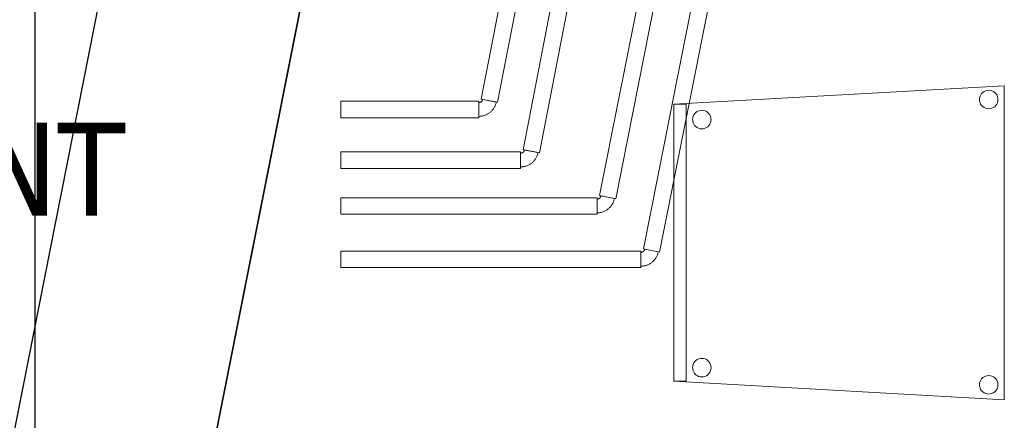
# Model space of a CAD drawing. Header units: metres. Extents: x 391.1 to 427.5, y 12.5 to 28.4.
# Tile 15 of 150: x 399.152 to 400.739, y 20.216 to 20.862. Entities that reach past the tile are written whole.
import ezdxf

# ---------------------------------------------------------------- set-up
doc = ezdxf.new("R2010")
doc.units = ezdxf.units.M
doc.layers.add('01_SUELOS', color=7, linetype='Continuous', lineweight=25, true_color=0x007f00)
for name, color, linetype, lineweight in [('02_MOBILIARIO', 7, 'Continuous', 18), ('A-DETL-____-MBND', 7, 'Continuous', 18), ('A-WALL-____-MCUT', 7, 'Continuous', 25), ('A-WALL-____-OTLN', 7, 'Continuous', 25), ('G-____-____-TEXT', 7, 'Continuous', 30), ('P-PIPE-____-OTLN', 7, 'Continuous', 18)]:
    doc.layers.add(name, color=color, linetype=linetype, lineweight=lineweight)
doc.styles.add('Tahoma_4', font='tahoma.ttf', dxfattribs={"height": 0.15})

# ---------------------------------------------------------------- blocks, each defined once
blk = doc.blocks.new('Family - Evans PA-152013-03_CLI_AIGUA_P0A')
at = {"layer": 'A-WALL-____-MCUT', "color": 253, "true_color": 0xaaaaaa}
for p, q in [((2.1178, 10.7049), (0, 0)), ((0.3262, 0), (2.4243, 10.6052))]:
    blk.add_line(p, q, dxfattribs=at)
at = {"layer": 'A-WALL-____-OTLN', "color": 253, "true_color": 0xaaaaaa}
for p, q in [((2.1178, 10.7049), (0, 0)), ((0.3262, 0), (2.4243, 10.6052))]:
    blk.add_line(p, q, dxfattribs=at)
blk = doc.blocks.new('Family - Evans PA-152152-03_CLI_AIGUA_P0A')
at = {"layer": 'A-WALL-____-MCUT', "color": 253, "true_color": 0xaaaaaa}
blk.add_line((0, 0), (15.0232, 0), dxfattribs=at)
at = {"layer": 'A-WALL-____-OTLN', "color": 253, "true_color": 0xaaaaaa}
blk.add_line((0, 0), (15.0232, 0), dxfattribs=at)
at = {"layer": 'A-WALL-____-OTLN', "color": 253, "lineweight": 18, "true_color": 0xaaaaaa}
blk.add_line((0, 0), (15.0232, 0), dxfattribs=at)
blk = doc.blocks.new('Family - Cadira confident_PA-152573-03_CLI_AIGUA_P0A')
at = {"layer": 'A-DETL-____-MBND', "color": 253, "true_color": 0xaaaaaa}
for p, q in [((0, 0.4765), (0.5326, 0.5065)), ((0.5326, 0.5065), (0, 0.4765)), ((0.4946, 0.4918), (0.4961, 0.4939)), ((0.4961, 0.4939), (0.4946, 0.4918)), ((0.4961, 0.4939), (0.498, 0.4957)), ((0.498, 0.4957), (0.4961, 0.4939)), ((0.498, 0.4957), (0.5001, 0.4972)), ((0.5001, 0.4972), (0.498, 0.4957)), ((0.5001, 0.4972), (0.5025, 0.4983)), ((0.5025, 0.4983), (0.5001, 0.4972)), ((0.5025, 0.4983), (0.505, 0.4989)), ((0.505, 0.4989), (0.5025, 0.4983)), ((0.505, 0.4989), (0.5076, 0.4992)), ((0.5076, 0.4992), (0.505, 0.4989)), ((0.5076, 0.4992), (0.5102, 0.4989)), ((0.5102, 0.4989), (0.5076, 0.4992)), ((0.5102, 0.4989), (0.5127, 0.4982)), ((0.5127, 0.4982), (0.5102, 0.4989)), ((0.5127, 0.4982), (0.515, 0.4971)), ((0.515, 0.4971), (0.5127, 0.4982)), ((0.515, 0.4971), (0.5172, 0.4956)), ((0.5172, 0.4956), (0.515, 0.4971)), ((0.5172, 0.4956), (0.519, 0.4938)), ((0.519, 0.4938), (0.5172, 0.4956)), ((0.519, 0.4938), (0.5205, 0.4916)), ((0.5205, 0.4916), (0.519, 0.4938)), ((0.5326, 0.5065), (0.5326, 0)), ((0.5326, 0), (0.5326, 0.5065)), ((0, 0.03), (0, 0.4765)), ((0, 0.4765), (0, 0.03)), ((0, 0.4765), (0.02, 0.4765)), ((0, 0.03), (0, 0.4765)), ((0.02, 0.4765), (0, 0.4765)), ((0, 0.4765), (0, 0.03)), ((0.02, 0.4765), (0.02, 0.03)), ((0.02, 0.03), (0.02, 0.4765)), ((0.4926, 0.4843), (0.4928, 0.4869)), ((0.4928, 0.4869), (0.4926, 0.4843)), ((0.4928, 0.4817), (0.4926, 0.4843)), ((0.4926, 0.4843), (0.4928, 0.4817)), ((0.4928, 0.4869), (0.4935, 0.4894)), ((0.4935, 0.4894), (0.4928, 0.4869)), ((0.4935, 0.4792), (0.4928, 0.4817)), ((0.4928, 0.4817), (0.4935, 0.4792)), ((0.4935, 0.4894), (0.4946, 0.4918)), ((0.4946, 0.4918), (0.4935, 0.4894)), ((0.4945, 0.4768), (0.4935, 0.4792)), ((0.4935, 0.4792), (0.4945, 0.4768)), ((0.496, 0.4747), (0.4945, 0.4768)), ((0.4945, 0.4768), (0.496, 0.4747)), ((0.5204, 0.4767), (0.5189, 0.4746)), ((0.5189, 0.4746), (0.5204, 0.4767)), ((0.5215, 0.4791), (0.5204, 0.4767)), ((0.5204, 0.4767), (0.5215, 0.4791)), ((0.5205, 0.4916), (0.5216, 0.4893)), ((0.5216, 0.4893), (0.5205, 0.4916)), ((0.5222, 0.4816), (0.5215, 0.4791)), ((0.5215, 0.4791), (0.5222, 0.4816)), ((0.5216, 0.4893), (0.5222, 0.4868)), ((0.5222, 0.4868), (0.5216, 0.4893)), ((0.5222, 0.4868), (0.5224, 0.4842)), ((0.5224, 0.4842), (0.5222, 0.4868)), ((0.5224, 0.4842), (0.5222, 0.4816)), ((0.5222, 0.4816), (0.5224, 0.4842)), ((0.0322, 0.4594), (0.0337, 0.4615)), ((0.0337, 0.4615), (0.0322, 0.4594)), ((0.0337, 0.4615), (0.0356, 0.4633)), ((0.0356, 0.4633), (0.0337, 0.4615)), ((0.0356, 0.4633), (0.0377, 0.4648)), ((0.0377, 0.4648), (0.0356, 0.4633)), ((0.0377, 0.4648), (0.0401, 0.4659)), ((0.0401, 0.4659), (0.0377, 0.4648)), ((0.0401, 0.4659), (0.0426, 0.4666)), ((0.0426, 0.4666), (0.0401, 0.4659)), ((0.0426, 0.4666), (0.0452, 0.4668)), ((0.0452, 0.4668), (0.0426, 0.4666)), ((0.0452, 0.4668), (0.0478, 0.4666)), ((0.0478, 0.4666), (0.0452, 0.4668)), ((0.0478, 0.4666), (0.0503, 0.4659)), ((0.0503, 0.4659), (0.0478, 0.4666)), ((0.0503, 0.4659), (0.0526, 0.4648)), ((0.0526, 0.4648), (0.0503, 0.4659)), ((0.0526, 0.4648), (0.0548, 0.4633)), ((0.0548, 0.4633), (0.0526, 0.4648)), ((0.0548, 0.4633), (0.0566, 0.4614)), ((0.0566, 0.4614), (0.0548, 0.4633)), ((0.0566, 0.4614), (0.0581, 0.4593)), ((0.0581, 0.4593), (0.0566, 0.4614)), ((0.4979, 0.4728), (0.496, 0.4747)), ((0.496, 0.4747), (0.4979, 0.4728)), ((0.5, 0.4713), (0.4979, 0.4728)), ((0.4979, 0.4728), (0.5, 0.4713)), ((0.5023, 0.4702), (0.5, 0.4713)), ((0.5, 0.4713), (0.5023, 0.4702)), ((0.5049, 0.4695), (0.5023, 0.4702)), ((0.5023, 0.4702), (0.5049, 0.4695)), ((0.5074, 0.4693), (0.5049, 0.4695)), ((0.5049, 0.4695), (0.5074, 0.4693)), ((0.51, 0.4695), (0.5074, 0.4693)), ((0.5074, 0.4693), (0.51, 0.4695)), ((0.5126, 0.4702), (0.51, 0.4695)), ((0.51, 0.4695), (0.5126, 0.4702)), ((0.5149, 0.4713), (0.5126, 0.4702)), ((0.5126, 0.4702), (0.5149, 0.4713)), ((0.5171, 0.4727), (0.5149, 0.4713)), ((0.5149, 0.4713), (0.5171, 0.4727)), ((0.5189, 0.4746), (0.5171, 0.4727)), ((0.5171, 0.4727), (0.5189, 0.4746)), ((0.0302, 0.4519), (0.0304, 0.4545)), ((0.0304, 0.4545), (0.0302, 0.4519)), ((0.0304, 0.4493), (0.0302, 0.4519)), ((0.0302, 0.4519), (0.0304, 0.4493)), ((0.0304, 0.4545), (0.0311, 0.457)), ((0.0311, 0.457), (0.0304, 0.4545)), ((0.031, 0.4468), (0.0304, 0.4493)), ((0.0304, 0.4493), (0.031, 0.4468)), ((0.0321, 0.4445), (0.031, 0.4468)), ((0.031, 0.4468), (0.0321, 0.4445)), ((0.0311, 0.457), (0.0322, 0.4594)), ((0.0322, 0.4594), (0.0311, 0.457)), ((0.0336, 0.4423), (0.0321, 0.4445)), ((0.0321, 0.4445), (0.0336, 0.4423)), ((0.058, 0.4443), (0.0565, 0.4422)), ((0.0565, 0.4422), (0.058, 0.4443)), ((0.0591, 0.4467), (0.058, 0.4443)), ((0.058, 0.4443), (0.0591, 0.4467)), ((0.0581, 0.4593), (0.0592, 0.4569)), ((0.0592, 0.4569), (0.0581, 0.4593)), ((0.0598, 0.4492), (0.0591, 0.4467)), ((0.0591, 0.4467), (0.0598, 0.4492)), ((0.0592, 0.4569), (0.0598, 0.4544)), ((0.0598, 0.4544), (0.0592, 0.4569)), ((0.0598, 0.4544), (0.06, 0.4518)), ((0.06, 0.4518), (0.0598, 0.4544)), ((0.06, 0.4518), (0.0598, 0.4492)), ((0.0598, 0.4492), (0.06, 0.4518)), ((0.0355, 0.4405), (0.0336, 0.4423)), ((0.0336, 0.4423), (0.0355, 0.4405)), ((0.0376, 0.439), (0.0355, 0.4405)), ((0.0355, 0.4405), (0.0376, 0.439)), ((0.0399, 0.4378), (0.0376, 0.439)), ((0.0376, 0.439), (0.0399, 0.4378)), ((0.0424, 0.4372), (0.0399, 0.4378)), ((0.0399, 0.4378), (0.0424, 0.4372)), ((0.045, 0.4369), (0.0424, 0.4372)), ((0.0424, 0.4372), (0.045, 0.4369)), ((0.0476, 0.4371), (0.045, 0.4369)), ((0.045, 0.4369), (0.0476, 0.4371)), ((0.0502, 0.4378), (0.0476, 0.4371)), ((0.0476, 0.4371), (0.0502, 0.4378)), ((0.0525, 0.4389), (0.0502, 0.4378)), ((0.0502, 0.4378), (0.0525, 0.4389)), ((0.0547, 0.4404), (0.0525, 0.4389)), ((0.0525, 0.4389), (0.0547, 0.4404)), ((0.0565, 0.4422), (0.0547, 0.4404)), ((0.0547, 0.4404), (0.0565, 0.4422)), ((0.0356, 0.0633), (0.0377, 0.0648)), ((0.0377, 0.0648), (0.0356, 0.0633)), ((0.0377, 0.0648), (0.0401, 0.0659)), ((0.0401, 0.0659), (0.0377, 0.0648)), ((0.0401, 0.0659), (0.0426, 0.0666)), ((0.0426, 0.0666), (0.0401, 0.0659)), ((0.0426, 0.0666), (0.0452, 0.0668)), ((0.0452, 0.0668), (0.0426, 0.0666)), ((0.0452, 0.0668), (0.0478, 0.0666)), ((0.0478, 0.0666), (0.0452, 0.0668)), ((0.0478, 0.0666), (0.0503, 0.0659)), ((0.0503, 0.0659), (0.0478, 0.0666)), ((0.0503, 0.0659), (0.0526, 0.0648)), ((0.0526, 0.0648), (0.0503, 0.0659)), ((0.0526, 0.0648), (0.0548, 0.0633)), ((0.0548, 0.0633), (0.0526, 0.0648)), ((0.0302, 0.0519), (0.0304, 0.0545)), ((0.0304, 0.0545), (0.0302, 0.0519)), ((0.0304, 0.0493), (0.0302, 0.0519)), ((0.0302, 0.0519), (0.0304, 0.0493)), ((0.0304, 0.0545), (0.0311, 0.057)), ((0.0311, 0.057), (0.0304, 0.0545)), ((0.031, 0.0468), (0.0304, 0.0493)), ((0.0304, 0.0493), (0.031, 0.0468)), ((0.0311, 0.057), (0.0322, 0.0594)), ((0.0322, 0.0594), (0.0311, 0.057)), ((0.0322, 0.0594), (0.0337, 0.0615)), ((0.0337, 0.0615), (0.0322, 0.0594)), ((0.0337, 0.0615), (0.0356, 0.0633)), ((0.0356, 0.0633), (0.0337, 0.0615)), ((0.0548, 0.0633), (0.0566, 0.0614)), ((0.0566, 0.0614), (0.0548, 0.0633)), ((0.0566, 0.0614), (0.0581, 0.0593)), ((0.0581, 0.0593), (0.0566, 0.0614)), ((0.0581, 0.0593), (0.0592, 0.0569)), ((0.0592, 0.0569), (0.0581, 0.0593)), ((0.0598, 0.0492), (0.0591, 0.0467)), ((0.0591, 0.0467), (0.0598, 0.0492)), ((0.0592, 0.0569), (0.0598, 0.0544)), ((0.0598, 0.0544), (0.0592, 0.0569)), ((0.0598, 0.0544), (0.06, 0.0518)), ((0.06, 0.0518), (0.0598, 0.0544)), ((0.06, 0.0518), (0.0598, 0.0492)), ((0.0598, 0.0492), (0.06, 0.0518)), ((0.0321, 0.0445), (0.031, 0.0468)), ((0.031, 0.0468), (0.0321, 0.0445)), ((0.0336, 0.0423), (0.0321, 0.0445)), ((0.0321, 0.0445), (0.0336, 0.0423)), ((0.0355, 0.0405), (0.0336, 0.0423)), ((0.0336, 0.0423), (0.0355, 0.0405)), ((0.0376, 0.039), (0.0355, 0.0405)), ((0.0355, 0.0405), (0.0376, 0.039)), ((0.0399, 0.0378), (0.0376, 0.039)), ((0.0376, 0.039), (0.0399, 0.0378)), ((0.0424, 0.0372), (0.0399, 0.0378)), ((0.0399, 0.0378), (0.0424, 0.0372)), ((0.045, 0.0369), (0.0424, 0.0372)), ((0.0424, 0.0372), (0.045, 0.0369)), ((0.0476, 0.0371), (0.045, 0.0369)), ((0.045, 0.0369), (0.0476, 0.0371)), ((0.0502, 0.0378), (0.0476, 0.0371)), ((0.0476, 0.0371), (0.0502, 0.0378)), ((0.0525, 0.0389), (0.0502, 0.0378)), ((0.0502, 0.0378), (0.0525, 0.0389)), ((0.0547, 0.0404), (0.0525, 0.0389)), ((0.0525, 0.0389), (0.0547, 0.0404)), ((0.0565, 0.0422), (0.0547, 0.0404)), ((0.0547, 0.0404), (0.0565, 0.0422)), ((0.058, 0.0443), (0.0565, 0.0422)), ((0.0565, 0.0422), (0.058, 0.0443)), ((0.0591, 0.0467), (0.058, 0.0443)), ((0.058, 0.0443), (0.0591, 0.0467)), ((0.4935, 0.0294), (0.4946, 0.0318)), ((0.4946, 0.0318), (0.4935, 0.0294)), ((0.4946, 0.0318), (0.4961, 0.0339)), ((0.4961, 0.0339), (0.4946, 0.0318)), ((0.4961, 0.0339), (0.498, 0.0357)), ((0.498, 0.0357), (0.4961, 0.0339)), ((0.498, 0.0357), (0.5001, 0.0372)), ((0.5001, 0.0372), (0.498, 0.0357)), ((0.5001, 0.0372), (0.5025, 0.0383)), ((0.5025, 0.0383), (0.5001, 0.0372)), ((0.5025, 0.0383), (0.505, 0.0389)), ((0.505, 0.0389), (0.5025, 0.0383)), ((0.505, 0.0389), (0.5076, 0.0392)), ((0.5076, 0.0392), (0.505, 0.0389)), ((0.5076, 0.0392), (0.5102, 0.0389)), ((0.5102, 0.0389), (0.5076, 0.0392)), ((0.5102, 0.0389), (0.5127, 0.0382)), ((0.5127, 0.0382), (0.5102, 0.0389)), ((0.5127, 0.0382), (0.515, 0.0371)), ((0.515, 0.0371), (0.5127, 0.0382)), ((0.515, 0.0371), (0.5172, 0.0356)), ((0.5172, 0.0356), (0.515, 0.0371)), ((0.5172, 0.0356), (0.519, 0.0338)), ((0.519, 0.0338), (0.5172, 0.0356)), ((0.519, 0.0338), (0.5205, 0.0316)), ((0.5205, 0.0316), (0.519, 0.0338)), ((0.5326, 0), (0, 0.03)), ((0, 0.03), (0.5326, 0)), ((0.02, 0.03), (0, 0.03)), ((0, 0.03), (0.02, 0.03)), ((0.4926, 0.0243), (0.4928, 0.0269)), ((0.4928, 0.0269), (0.4926, 0.0243)), ((0.4928, 0.0217), (0.4926, 0.0243)), ((0.4926, 0.0243), (0.4928, 0.0217)), ((0.4928, 0.0269), (0.4935, 0.0294)), ((0.4935, 0.0294), (0.4928, 0.0269)), ((0.4935, 0.0192), (0.4928, 0.0217)), ((0.4928, 0.0217), (0.4935, 0.0192)), ((0.4945, 0.0168), (0.4935, 0.0192)), ((0.4935, 0.0192), (0.4945, 0.0168)), ((0.496, 0.0147), (0.4945, 0.0168)), ((0.4945, 0.0168), (0.496, 0.0147)), ((0.5204, 0.0167), (0.5189, 0.0146)), ((0.5189, 0.0146), (0.5204, 0.0167)), ((0.5215, 0.0191), (0.5204, 0.0167)), ((0.5204, 0.0167), (0.5215, 0.0191)), ((0.5205, 0.0316), (0.5216, 0.0293)), ((0.5216, 0.0293), (0.5205, 0.0316)), ((0.5222, 0.0216), (0.5215, 0.0191)), ((0.5215, 0.0191), (0.5222, 0.0216)), ((0.5216, 0.0293), (0.5222, 0.0268)), ((0.5222, 0.0268), (0.5216, 0.0293)), ((0.5222, 0.0268), (0.5224, 0.0242)), ((0.5224, 0.0242), (0.5222, 0.0268)), ((0.5224, 0.0242), (0.5222, 0.0216)), ((0.5222, 0.0216), (0.5224, 0.0242)), ((0.4979, 0.0128), (0.496, 0.0147)), ((0.496, 0.0147), (0.4979, 0.0128)), ((0.5, 0.0113), (0.4979, 0.0128)), ((0.4979, 0.0128), (0.5, 0.0113)), ((0.5023, 0.0102), (0.5, 0.0113)), ((0.5, 0.0113), (0.5023, 0.0102)), ((0.5049, 0.0095), (0.5023, 0.0102)), ((0.5023, 0.0102), (0.5049, 0.0095)), ((0.5074, 0.0093), (0.5049, 0.0095)), ((0.5049, 0.0095), (0.5074, 0.0093)), ((0.51, 0.0095), (0.5074, 0.0093)), ((0.5074, 0.0093), (0.51, 0.0095)), ((0.5126, 0.0102), (0.51, 0.0095)), ((0.51, 0.0095), (0.5126, 0.0102)), ((0.5149, 0.0113), (0.5126, 0.0102)), ((0.5126, 0.0102), (0.5149, 0.0113)), ((0.5171, 0.0127), (0.5149, 0.0113)), ((0.5149, 0.0113), (0.5171, 0.0127)), ((0.5189, 0.0146), (0.5171, 0.0127)), ((0.5171, 0.0127), (0.5189, 0.0146))]:
    blk.add_line(p, q, dxfattribs=at)
blk = doc.blocks.new('Family - LONDR55-XX_ZZ-ARQ-CAA-M3D-Londres55-152611-03_CLI_AIGUA_P0A')
at = {"layer": '01_SUELOS', "color": 9, "true_color": 0xaad4aa}
for p, q in [((1.039, 10.7336), (0, 5.4819)), ((0, 5.4819), (1.039, 10.7336))]:
    blk.add_line(p, q, dxfattribs=at)
blk = doc.blocks.new('LONDR55-XX_ZZ-ARQ-CAA-M3D-Londres55_ifc-1-03_CLI_AIGUA_P0A')
at = {"layer": '01_SUELOS', "color": 253, "lineweight": 18, "true_color": 0xaaaaaa}
blk.add_blockref('Family - LONDR55-XX_ZZ-ARQ-CAA-M3D-Londres55-152611-03_CLI_AIGUA_P0A', (399.1772, 13.2406), dxfattribs=at)
at = {"layer": '02_MOBILIARIO', "color": 253, "lineweight": 18, "true_color": 0xaaaaaa}
blk.add_blockref('Family - Cadira confident_PA-152573-03_CLI_AIGUA_P0A', (400.2062, 20.2492), dxfattribs=at)
at = {"layer": 'A-WALL-____-OTLN', "color": 253, "lineweight": 18, "true_color": 0xaaaaaa, "rotation": 90}
blk.add_blockref('Family - Evans PA-152152-03_CLI_AIGUA_P0A', (399.1772, 13.2406), dxfattribs=at)
at = {"layer": 'A-WALL-____-OTLN', "color": 253, "lineweight": 18, "true_color": 0xaaaaaa}
blk.add_blockref('Family - Evans PA-152013-03_CLI_AIGUA_P0A', (397.7664, 13.2406), dxfattribs=at)
blk = doc.blocks.new('M_Codo - Genérico - Estándar-788671-03_CLI_AIGUA_P0A')
at = {"layer": 'P-PIPE-____-OTLN', "color": 175, "true_color": 0x5046b4}
for p, q in [((0.0137, 0.012), (-0.0082, 0.0163)), ((0.0137, 0.012), (-0.0082, 0.0163)), ((-0.0144, 0.0111), (-0.0144, -0.0111)), ((-0.0144, 0.0111), (-0.0144, -0.0111))]:
    blk.add_line(p, q, dxfattribs=at)
at = {"layer": 'P-PIPE-____-OTLN', "color": 175, "true_color": 0x5046b4, "flags": 128}
for points in [[(-0.0082, 0.0163), (-0.0082, 0.016), (-0.0083, 0.0158), (-0.0084, 0.0155), (-0.0084, 0.0153), (-0.0085, 0.015), (-0.0086, 0.0148), (-0.0087, 0.0146), (-0.0089, 0.0144), (-0.009, 0.0141), (-0.0091, 0.0139), (-0.0093, 0.0137), (-0.0094, 0.0135), (-0.0096, 0.0133), (-0.0098, 0.0131), (-0.0099, 0.0129), (-0.0101, 0.0128), (-0.0103, 0.0126), (-0.0105, 0.0124), (-0.0107, 0.0123), (-0.0109, 0.0121), (-0.0111, 0.012), (-0.0114, 0.0119), (-0.0116, 0.0118), (-0.0118, 0.0117), (-0.012, 0.0116), (-0.0123, 0.0115), (-0.0125, 0.0114), (-0.0128, 0.0113), (-0.013, 0.0113), (-0.0133, 0.0112), (-0.0135, 0.0112), (-0.0138, 0.0111), (-0.014, 0.0111), (-0.0143, 0.0111), (-0.0144, 0.0111)], [(-0.0144, -0.0111), (-0.0133, -0.0111), (-0.0121, -0.011), (-0.011, -0.0109), (-0.0098, -0.0107), (-0.0087, -0.0105), (-0.0076, -0.0103), (-0.0065, -0.01), (-0.0054, -0.0097), (-0.0043, -0.0093), (-0.0033, -0.0089), (-0.0022, -0.0084), (-0.0012, -0.0079), (-0.0002, -0.0073), (0.0008, -0.0067), (0.0017, -0.0061), (0.0027, -0.0055), (0.0036, -0.0048), (0.0044, -0.004), (0.0053, -0.0032), (0.0061, -0.0024), (0.0069, -0.0016), (0.0076, -0.0007), (0.0083, 0.0002), (0.009, 0.0011), (0.0097, 0.002), (0.0102, 0.003), (0.0108, 0.004), (0.0113, 0.005), (0.0118, 0.0061), (0.0122, 0.0071), (0.0126, 0.0082), (0.013, 0.0093), (0.0133, 0.0104), (0.0135, 0.0115), (0.0137, 0.012)]]:
    blk.add_lwpolyline(points, dxfattribs=at)
blk = doc.blocks.new('M_Codo - Genérico - Estándar-V2-03_CLI_AIGUA_P0A')
at = {"layer": 'P-PIPE-____-OTLN', "color": 145, "true_color": 0x527ca5}
for p, q in [((0.0137, 0.012), (-0.0082, 0.0163)), ((0.0137, 0.012), (-0.0082, 0.0163)), ((-0.0144, 0.0111), (-0.0144, -0.0111)), ((-0.0144, 0.0111), (-0.0144, -0.0111))]:
    blk.add_line(p, q, dxfattribs=at)
at = {"layer": 'P-PIPE-____-OTLN', "color": 145, "true_color": 0x527ca5, "flags": 128}
for points in [[(-0.0082, 0.0163), (-0.0082, 0.016), (-0.0083, 0.0158), (-0.0084, 0.0155), (-0.0084, 0.0153), (-0.0085, 0.015), (-0.0086, 0.0148), (-0.0087, 0.0146), (-0.0089, 0.0144), (-0.009, 0.0141), (-0.0091, 0.0139), (-0.0093, 0.0137), (-0.0094, 0.0135), (-0.0096, 0.0133), (-0.0098, 0.0131), (-0.0099, 0.0129), (-0.0101, 0.0128), (-0.0103, 0.0126), (-0.0105, 0.0124), (-0.0107, 0.0123), (-0.0109, 0.0121), (-0.0111, 0.012), (-0.0114, 0.0119), (-0.0116, 0.0118), (-0.0118, 0.0117), (-0.012, 0.0116), (-0.0123, 0.0115), (-0.0125, 0.0114), (-0.0128, 0.0113), (-0.013, 0.0113), (-0.0133, 0.0112), (-0.0135, 0.0112), (-0.0138, 0.0111), (-0.014, 0.0111), (-0.0143, 0.0111), (-0.0144, 0.0111)], [(-0.0144, -0.0111), (-0.0133, -0.0111), (-0.0121, -0.011), (-0.011, -0.0109), (-0.0098, -0.0107), (-0.0087, -0.0105), (-0.0076, -0.0103), (-0.0065, -0.01), (-0.0054, -0.0097), (-0.0043, -0.0093), (-0.0033, -0.0089), (-0.0022, -0.0084), (-0.0012, -0.0079), (-0.0002, -0.0073), (0.0008, -0.0067), (0.0017, -0.0061), (0.0027, -0.0055), (0.0036, -0.0048), (0.0044, -0.004), (0.0053, -0.0032), (0.0061, -0.0024), (0.0069, -0.0016), (0.0076, -0.0007), (0.0083, 0.0002), (0.009, 0.0011), (0.0097, 0.002), (0.0102, 0.003), (0.0108, 0.004), (0.0113, 0.005), (0.0118, 0.0061), (0.0122, 0.0071), (0.0126, 0.0082), (0.013, 0.0093), (0.0133, 0.0104), (0.0135, 0.0115), (0.0137, 0.012)]]:
    blk.add_lwpolyline(points, dxfattribs=at)
blk = doc.blocks.new('M_Codo - Genérico - Estándar-788934-03_CLI_AIGUA_P0A')
at = {"layer": 'P-PIPE-____-OTLN', "color": 30, "true_color": 0xff7f00}
for p, q in [((0.0137, 0.0119), (-0.0081, 0.0162)), ((0.0137, 0.0119), (-0.0081, 0.0162)), ((-0.0143, 0.0111), (-0.0143, -0.0111)), ((-0.0143, 0.0111), (-0.0143, -0.0111))]:
    blk.add_line(p, q, dxfattribs=at)
at = {"layer": 'P-PIPE-____-OTLN', "color": 30, "true_color": 0xff7f00, "flags": 128}
for points in [[(-0.0081, 0.0162), (-0.0082, 0.016), (-0.0082, 0.0157), (-0.0083, 0.0155), (-0.0084, 0.0153), (-0.0085, 0.015), (-0.0086, 0.0148), (-0.0087, 0.0146), (-0.0088, 0.0143), (-0.0089, 0.0141), (-0.0091, 0.0139), (-0.0092, 0.0137), (-0.0094, 0.0135), (-0.0095, 0.0133), (-0.0097, 0.0131), (-0.0099, 0.0129), (-0.0101, 0.0128), (-0.0103, 0.0126), (-0.0105, 0.0124), (-0.0107, 0.0123), (-0.0109, 0.0121), (-0.0111, 0.012), (-0.0113, 0.0119), (-0.0115, 0.0118), (-0.0118, 0.0117), (-0.012, 0.0116), (-0.0123, 0.0115), (-0.0125, 0.0114), (-0.0127, 0.0113), (-0.013, 0.0113), (-0.0132, 0.0112), (-0.0135, 0.0112), (-0.0137, 0.0111), (-0.014, 0.0111), (-0.0142, 0.0111), (-0.0143, 0.0111)], [(-0.0143, -0.0111), (-0.0132, -0.0111), (-0.0121, -0.011), (-0.0109, -0.0109), (-0.0098, -0.0107), (-0.0087, -0.0105), (-0.0075, -0.0103), (-0.0064, -0.01), (-0.0054, -0.0097), (-0.0043, -0.0093), (-0.0032, -0.0089), (-0.0022, -0.0084), (-0.0011, -0.0079), (-0.0001, -0.0073), (0.0008, -0.0067), (0.0018, -0.0061), (0.0027, -0.0055), (0.0036, -0.0048), (0.0045, -0.004), (0.0053, -0.0032), (0.0062, -0.0024), (0.0069, -0.0016), (0.0077, -0.0007), (0.0084, 0.0002), (0.0091, 0.0011), (0.0097, 0.002), (0.0103, 0.003), (0.0109, 0.004), (0.0114, 0.005), (0.0119, 0.0061), (0.0123, 0.0071), (0.0127, 0.0082), (0.013, 0.0093), (0.0133, 0.0104), (0.0136, 0.0115), (0.0137, 0.0119)]]:
    blk.add_lwpolyline(points, dxfattribs=at)
blk = doc.blocks.new('M_Codo - Genérico - Estándar-V3-03_CLI_AIGUA_P0A')
at = {"layer": 'P-PIPE-____-OTLN', "color": 31, "true_color": 0xffbe82}
for p, q in [((0.0137, 0.0119), (-0.0081, 0.0162)), ((0.0137, 0.0119), (-0.0081, 0.0162)), ((-0.0143, 0.0111), (-0.0143, -0.0111)), ((-0.0143, 0.0111), (-0.0143, -0.0111))]:
    blk.add_line(p, q, dxfattribs=at)
at = {"layer": 'P-PIPE-____-OTLN', "color": 31, "true_color": 0xffbe82, "flags": 128}
for points in [[(-0.0081, 0.0162), (-0.0082, 0.016), (-0.0082, 0.0157), (-0.0083, 0.0155), (-0.0084, 0.0153), (-0.0085, 0.015), (-0.0086, 0.0148), (-0.0087, 0.0146), (-0.0088, 0.0143), (-0.0089, 0.0141), (-0.0091, 0.0139), (-0.0092, 0.0137), (-0.0094, 0.0135), (-0.0095, 0.0133), (-0.0097, 0.0131), (-0.0099, 0.0129), (-0.0101, 0.0128), (-0.0103, 0.0126), (-0.0105, 0.0124), (-0.0107, 0.0123), (-0.0109, 0.0121), (-0.0111, 0.012), (-0.0113, 0.0119), (-0.0115, 0.0118), (-0.0118, 0.0117), (-0.012, 0.0116), (-0.0123, 0.0115), (-0.0125, 0.0114), (-0.0127, 0.0113), (-0.013, 0.0113), (-0.0132, 0.0112), (-0.0135, 0.0112), (-0.0137, 0.0111), (-0.014, 0.0111), (-0.0142, 0.0111), (-0.0143, 0.0111)], [(-0.0143, -0.0111), (-0.0132, -0.0111), (-0.0121, -0.011), (-0.0109, -0.0109), (-0.0098, -0.0107), (-0.0087, -0.0105), (-0.0075, -0.0103), (-0.0064, -0.01), (-0.0054, -0.0097), (-0.0043, -0.0093), (-0.0032, -0.0089), (-0.0022, -0.0084), (-0.0011, -0.0079), (-0.0001, -0.0073), (0.0008, -0.0067), (0.0018, -0.0061), (0.0027, -0.0055), (0.0036, -0.0048), (0.0045, -0.004), (0.0053, -0.0032), (0.0062, -0.0024), (0.0069, -0.0016), (0.0077, -0.0007), (0.0084, 0.0002), (0.0091, 0.0011), (0.0097, 0.002), (0.0103, 0.003), (0.0109, 0.004), (0.0114, 0.005), (0.0119, 0.0061), (0.0123, 0.0071), (0.0127, 0.0082), (0.013, 0.0093), (0.0133, 0.0104), (0.0136, 0.0115), (0.0137, 0.0119)]]:
    blk.add_lwpolyline(points, dxfattribs=at)

msp = doc.modelspace()

# ---------------------------------------------------------------- linework, layer by layer
at = {"layer": 'P-PIPE-____-OTLN', "color": 31, "true_color": 0xffbe82}
for p, q in [((400.4715, 22.0784), (400.1571, 20.4924)), ((400.1833, 20.4872), (400.4977, 22.0733)), ((400.1531, 20.4891), (399.6697, 20.4891)), ((399.6697, 20.4891), (399.6697, 20.4624)), ((400.1531, 20.4624), (400.1531, 20.4891)), ((400.1571, 20.4924), (400.1833, 20.4872)), ((399.6697, 20.4624), (400.1531, 20.4624))]:
    msp.add_line(p, q, dxfattribs=at)
at = {"layer": 'P-PIPE-____-OTLN', "color": 30, "true_color": 0xff7f00}
for p, q in [((400.3748, 22.0327), (400.0865, 20.5784)), ((400.1127, 20.5732), (400.401, 22.0275)), ((400.0825, 20.5751), (399.6697, 20.5751)), ((399.6697, 20.5751), (399.6697, 20.5484)), ((400.0825, 20.5484), (400.0825, 20.5751)), ((400.0865, 20.5784), (400.1127, 20.5732)), ((399.6697, 20.5484), (400.0825, 20.5484))]:
    msp.add_line(p, q, dxfattribs=at)
at = {"layer": 'P-PIPE-____-OTLN', "color": 175, "true_color": 0x5046b4}
for p, q in [((400.1303, 21.9396), (399.896, 20.7341)), ((399.9222, 20.729), (400.1566, 21.9345)), ((399.892, 20.7307), (399.6697, 20.7307)), ((399.6697, 20.7307), (399.6697, 20.704)), ((399.892, 20.704), (399.892, 20.7307)), ((399.896, 20.7341), (399.9222, 20.729)), ((399.6697, 20.704), (399.892, 20.704))]:
    msp.add_line(p, q, dxfattribs=at)
at = {"layer": 'P-PIPE-____-OTLN', "color": 145, "true_color": 0x527ca5}
for p, q in [((400.2104, 21.9241), (399.9633, 20.6525)), ((399.9895, 20.6474), (400.2366, 21.919)), ((399.9593, 20.6491), (399.6697, 20.6491)), ((399.6697, 20.6491), (399.6697, 20.6224)), ((399.9593, 20.6224), (399.9593, 20.6491)), ((399.9633, 20.6525), (399.9895, 20.6474)), ((399.6697, 20.6224), (399.9593, 20.6224))]:
    msp.add_line(p, q, dxfattribs=at)

# ---------------------------------------------------------------- block references
at = {"lineweight": 5}
msp.add_blockref('LONDR55-XX_ZZ-ARQ-CAA-M3D-Londres55_ifc-1-03_CLI_AIGUA_P0A', (0, 0), dxfattribs=at)
at = {"layer": 'P-PIPE-____-OTLN', "color": 175, "true_color": 0x5046b4}
msp.add_blockref('M_Codo - Genérico - Estándar-788671-03_CLI_AIGUA_P0A', (399.9064, 20.7174), dxfattribs=at)
at = {"layer": 'P-PIPE-____-OTLN', "color": 145, "true_color": 0x527ca5}
msp.add_blockref('M_Codo - Genérico - Estándar-V2-03_CLI_AIGUA_P0A', (399.9737, 20.6358), dxfattribs=at)
at = {"layer": 'P-PIPE-____-OTLN', "color": 30, "true_color": 0xff7f00}
msp.add_blockref('M_Codo - Genérico - Estándar-788934-03_CLI_AIGUA_P0A', (400.0968, 20.5617), dxfattribs=at)
at = {"layer": 'P-PIPE-____-OTLN', "color": 31, "true_color": 0xffbe82}
msp.add_blockref('M_Codo - Genérico - Estándar-V3-03_CLI_AIGUA_P0A', (400.1674, 20.4758), dxfattribs=at)

# ---------------------------------------------------------------- texts
at = {"layer": 'G-____-____-TEXT', "insert": (397.192, 20.6959), "char_height": 0.15, "width": 2.74578, "attachment_point": 1, "style": 'Tahoma_4'}
msp.add_mtext('INSTAL·LACIÓ EXISTENT', dxfattribs=at)

doc.saveas('drawing.dxf')
